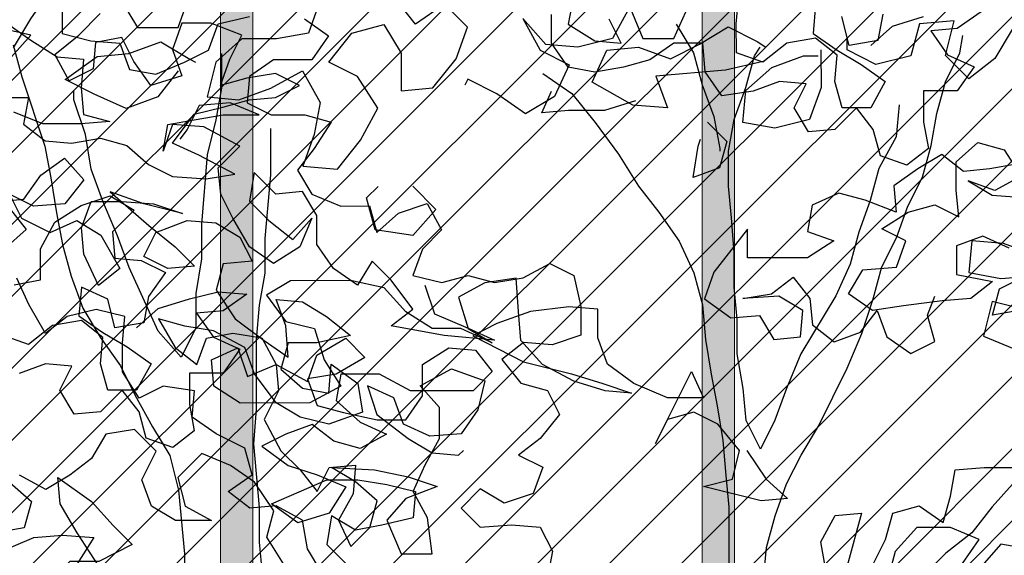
# Model space of a CAD drawing. Header units: centimetres. Extents: x 100159 to 737697, y -50084 to 234864.
# Tile 142 of 165: x 403985 to 404046, y -17565 to -17532. Entities that reach past the tile are written whole.
import ezdxf

# ---------------------------------------------------------------- set-up
doc = ezdxf.new("R2010")
doc.units = ezdxf.units.CM
doc.layers.get('0').update_dxf_attribs({"lineweight": 5})
for name, color, linetype, lineweight in [('DDL- MENUISERIES EXT', 8, 'Continuous', 5), ('DDL-HACHURES', 252, 'Continuous', 13), ('DDL-HACHURES POCHAGE GRIS', 251, 'Continuous', 5), ('DDL-TRAIT EPAIS', 7, 'Continuous', 5)]:
    doc.layers.add(name, color=color, linetype=linetype, lineweight=lineweight)
doc.layers.add('DDL- PAYSAGE', color=63, linetype='Continuous')

# ---------------------------------------------------------------- blocks, each defined once
blk = doc.blocks.new('fenetre facade est self')
at = {"layer": 'DDL- MENUISERIES EXT', "lineweight": 5, "true_color": 0x7aafdf}
h = blk.add_hatch(dxfattribs=at)
h.set_pattern_fill('ANSI31', color=143, angle=-1e-14)
h.paths.add_polyline_path([(-2052.073, 3), (-2188.079, 3), (-2188.079, -349), (-2052.073, -349)])
h.paths.add_polyline_path([(-1962.073, 3), (-2042.073, 3), (-2042.073, -349), (-1962.073, -349)])
h.paths.add_polyline_path([(-1772.073, 3.142), (-1952.073, 3.142), (-1952.073, -349), (-1772.073, -349)])
h.paths.add_polyline_path([(-1682.073, 3.116), (-1762.073, 3.116), (-1762.073, -349), (-1682.073, -349)])
h.paths.add_polyline_path([(-1557.454, 3.116), (-1672.073, 3.116), (-1672.073, -349), (-1557.454, -349)])
h.paths.add_polyline_path([(-1455.454, 3), (-1547.454, 3), (-1547.454, -349), (-1455.454, -349)])
h.paths.add_polyline_path([(-1122.044, 3), (-1355.594, 3), (-1355.594, -349), (-1122.044, -349)])
h.paths.add_polyline_path([(-948.044, 3.142), (-1112.044, 3.142), (-1112.044, -349), (-948.044, -349)])
h.paths.add_polyline_path([(-747.044, 3.142), (-938.044, 3.142), (-938.044, -349), (-747.044, -349)])
h.paths.add_polyline_path([(-557.044, 3.213), (-737.044, 3.213), (-737.044, -349), (-557.044, -349)])
h.paths.add_polyline_path([(-467.044, 3.142), (-547.044, 3.142), (-547.044, -349), (-467.044, -349)])
h.paths.add_polyline_path([(-277.044, 3.142), (-457.044, 3.142), (-457.044, -349), (-277.044, -349)])
h.paths.add_polyline_path([(-64.589, 3.142), (-267.044, 3.142), (-267.044, -349), (-64.589, -349)])
blk = doc.blocks.new('A$C640D435A')
for points in [[(558.12, 4702.61), (558.1, 4677.89), (533.38, 4671.74), (508.67, 4669.7), (500.41, 4647.06), (477.75, 4642.96), (453.05, 4653.28), (432.47, 4663.59), (424.25, 4686.25), (397.49, 4692.46)], [(350.12, 4690.44), (329.51, 4676.04), (343.91, 4655.44), (376.86, 4655.41), (397.44, 4640.97), (399.48, 4618.32), (378.87, 4608.04), (350.04, 4608.07), (327.38, 4601.91), (341.78, 4579.24), (356.18, 4560.7), (343.8, 4540.11), (319.08, 4529.84), (294.37, 4529.86), (288.17, 4507.21), (269.65, 4523.71), (244.95, 4531.97), (232.57, 4509.32), (249.03, 4492.83), (257.25, 4470.17), (232.53, 4464.02), (209.88, 4470.22), (187.22, 4464.06), (162.51, 4468.2), (139.87, 4480.58), (119.27, 4470.3), (113.07, 4443.53), (113.04, 4418.82), (137.75, 4410.56), (162.46, 4412.6), (180.98, 4398.17), (164.49, 4377.59), (141.83, 4371.43), (131.51, 4350.85), (147.97, 4330.24), (166.49, 4315.81), (145.89, 4305.53), (154.11, 4282.87), (178.81, 4274.61), (199.42, 4286.94), (215.88, 4270.45), (199.39, 4253.99), (172.62, 4256.08), (147.9, 4254.04), (137.59, 4233.46), (141.68, 4210.8)], [(335.27, 4214.74), (347.64, 4235.32), (351.78, 4260.03), (374.45, 4272.37), (397.1, 4270.29), (415.65, 4284.69), (395.07, 4299.12), (401.26, 4321.77), (425.99, 4334.1), (446.59, 4348.5), (444.56, 4371.15), (471.33, 4375.25), (491.92, 4364.93), (506.35, 4387.57), (506.37, 4412.28), (504.34, 4434.94), (529.05, 4441.09), (553.76, 4434.89), (572.28, 4420.46), (586.72, 4445.16), (597.04, 4467.8)], [(2931.56, 4667.75), (2913.04, 4684.24), (2886.28, 4692.5)], [(2836.86, 4696.67), (2857.44, 4682.23), (2880.09, 4680.15), (2865.65, 4659.57), (2842.99, 4649.3), (2857.39, 4628.69), (2886.22, 4628.66), (2886.2, 4601.89), (2882.06, 4579.24), (2900.58, 4564.81), (2923.24, 4573.03), (2929.44, 4595.67), (2943.87, 4614.19), (2962.39, 4595.64), (2985.04, 4593.56), (2997.41, 4614.15), (2987.13, 4634.75), (3009.79, 4636.79), (3032.43, 4628.53), (3059.2, 4624.39), (3073.64, 4644.97), (3075.72, 4669.68), (3100.43, 4669.65), (3121.01, 4655.22), (3143.66, 4649.02), (3168.37, 4644.88), (3191.02, 4648.98), (3205.46, 4669.56), (3205.48, 4694.27)], [(2921.29, 4694.53), (2925.39, 4671.87), (2950.1, 4667.73), (2956.3, 4692.44)], [(2978.96, 4702.71), (2981, 4678), (2960.39, 4663.6), (2939.78, 4651.27), (2919.18, 4636.87), (2931.51, 4614.21), (2956.22, 4614.18), (2962.42, 4636.83), (2960.39, 4659.49), (2978.93, 4673.88), (3003.64, 4669.74), (3024.22, 4653.25), (3046.88, 4661.47), (3046.9, 4686.18), (3044.87, 4710.89)], [(3137.53, 4698.45), (3127.21, 4673.75), (3100.43, 4673.77), (3090.16, 4696.43)], [(3186.96, 4708.7), (3191.06, 4686.05), (3168.39, 4671.65), (3145.74, 4669.61), (3156.05, 4690.2)], [(3681, 4622.88), (3654.22, 4622.91), (3658.32, 4600.25), (3639.77, 4585.85), (3617.12, 4583.81), (3592.41, 4587.96), (3569.75, 4581.8), (3551.2, 4565.34), (3530.6, 4555.06), (3501.77, 4553.03), (3477.06, 4557.17), (3507.96, 4573.62), (3530.63, 4583.89), (3512.11, 4608.62), (3487.41, 4614.82), (3464.76, 4621.02), (3442.11, 4623.1), (3421.53, 4633.42), (3442.13, 4643.7), (3466.84, 4639.55), (3489.48, 4633.36), (3481.27, 4656.02), (3470.99, 4676.62), (3497.77, 4686.89), (3522.48, 4686.87), (3530.7, 4664.21), (3522.44, 4641.56), (3549.21, 4633.3), (3563.64, 4653.88), (3573.96, 4674.47), (3596.61, 4670.33), (3598.64, 4647.67), (3619.23, 4637.36), (3631.6, 4660), (3611.03, 4676.49), (3592.51, 4695.04)], [(3672.82, 4686.73), (3652.21, 4672.33), (3629.54, 4657.94), (3606.89, 4655.9), (3608.93, 4631.19), (3606.85, 4608.54), (3584.19, 4602.38), (3608.9, 4600.3), (3641.85, 4600.27), (3666.57, 4610.54)], [(3668.67, 4657.9), (3652.21, 4676.45), (3678.99, 4682.61)], [(613.57, 4533.69), (590.92, 4535.77), (576.52, 4556.37), (555.94, 4570.81), (539.45, 4552.29), (555.91, 4531.68), (582.68, 4529.6), (603.28, 4539.88), (592.97, 4519.29), (568.24, 4506.96), (545.6, 4517.28), (524.99, 4504.94), (508.49, 4476.12), (527.01, 4461.69), (539.39, 4488.45), (541.47, 4511.1), (533.26, 4533.76), (506.49, 4533.79), (479.71, 4531.75), (454.99, 4523.54), (487.95, 4531.74), (516.79, 4542.01), (483.81, 4513.21), (461.14, 4494.7), (444.65, 4478.24), (467.31, 4476.16), (487.91, 4486.44), (477.63, 4507.04), (450.87, 4517.36), (426.15, 4515.33), (405.55, 4502.99), (395.23, 4482.4), (419.94, 4480.32), (426.1, 4457.66), (409.6, 4432.97), (384.87, 4414.45), (364.27, 4400.06), (366.35, 4426.83), (374.61, 4449.47), (351.95, 4447.43), (331.35, 4435.1), (310.74, 4418.64), (339.57, 4412.44), (364.28, 4412.41), (370.44, 4389.76), (351.89, 4373.3), (329.23, 4369.2), (327.19, 4393.91), (304.53, 4377.46), (300.38, 4352.75), (329.21, 4342.43), (353.92, 4348.58), (374.53, 4360.92), (393.09, 4385.62), (401.34, 4408.26), (428.13, 4422.65), (452.84, 4426.75), (475.5, 4432.91), (461.07, 4408.21), (442.52, 4393.81), (434.3, 4416.47), (411.65, 4420.61), (386.94, 4416.51), (374.56, 4393.87), (372.48, 4371.22), (384.81, 4346.5), (370.37, 4319.74), (353.88, 4303.28), (339.45, 4284.76), (329.17, 4305.36), (306.52, 4307.44), (308.56, 4282.73), (320.89, 4260.06), (310.58, 4237.42), (294.12, 4253.91), (287.96, 4276.57), (306.51, 4293.02), (327.11, 4305.36), (290.04, 4303.34), (261.21, 4297.18), (236.49, 4288.97), (263.25, 4278.65), (279.71, 4260.1), (267.32, 4231.28), (240.55, 4231.3), (244.7, 4262.19), (257.08, 4284.83), (246.8, 4307.49), (234.46, 4330.16), (234.49, 4356.93), (250.98, 4375.45), (224.22, 4389.89), (195.38, 4379.62), (201.54, 4354.9), (215.93, 4334.29), (242.7, 4332.21), (265.37, 4342.49), (273.62, 4365.13), (296.29, 4375.41), (288.03, 4350.7), (261.24, 4330.13), (240.63, 4317.8), (217.98, 4315.76), (213.86, 4319.88)], [(3133.34, 4620.2), (3160.1, 4611.94), (3190.99, 4611.91), (3213.64, 4609.83), (3205.42, 4628.37)], [(246.94, 4461.95), (238.68, 4437.24), (209.84, 4424.91), (187.18, 4414.64), (230.43, 4418.71), (275.74, 4426.91), (257.22, 4441.34), (275.78, 4466.04), (292.27, 4482.5), (304.6, 4461.89), (325.21, 4476.29), (339.64, 4496.87), (339.67, 4521.58), (352.04, 4542.16), (374.69, 4540.08), (393.24, 4558.6), (397.34, 4533.89), (380.85, 4517.43), (360.24, 4500.97), (343.78, 4519.52), (354.06, 4494.8), (376.7, 4480.36), (397.3, 4494.76), (411.74, 4519.46), (422.06, 4540.04), (424.14, 4562.69), (405.62, 4581.24), (436.53, 4597.69), (463.3, 4599.73), (471.52, 4577.06), (467.42, 4599.72), (444.77, 4603.86), (420.06, 4608), (389.17, 4608.03), (413.89, 4618.3), (440.66, 4616.22), (450.94, 4595.62), (457.11, 4587.37)], [(3071.54, 4601.72), (3055.05, 4585.26), (3061.2, 4562.6), (3083.85, 4554.34), (3079.76, 4581.12), (3077.7, 4587.3)], [(2804.55, 4440.21), (2827.2, 4436.07), (2821.05, 4458.73), (2796.34, 4471.11)], [(2812.84, 4493.75), (2835.5, 4504.02), (2858.15, 4495.77), (2858.12, 4471.05), (2827.23, 4464.9), (2845.75, 4450.47), (2870.46, 4448.39), (2903.41, 4444.24), (2930.17, 4440.1), (2950.78, 4454.49), (2938.44, 4475.1), (2909.61, 4477.18), (2901.4, 4499.84), (2922, 4510.12), (2899.36, 4524.56), (2876.71, 4530.76), (2856.11, 4520.48), (2858.19, 4543.13), (2858.21, 4567.84), (2839.69, 4584.33), (2817.04, 4578.18), (2802.6, 4555.54), (2825.24, 4543.16), (2847.9, 4551.38), (2827.3, 4539.04), (2800.52, 4537.01)], [(2806.73, 4565.83), (2829.38, 4561.69), (2852.03, 4559.61), (2870.58, 4574.01), (2891.16, 4561.63), (2911.74, 4547.2), (2909.66, 4524.55), (2936.44, 4534.82), (2959.1, 4540.98), (2981.74, 4530.66), (2985.84, 4508), (2963.18, 4499.79), (2985.82, 4485.35), (3037.3, 4485.3), (3037.32, 4510.02), (3066.12, 4472.92), (3074.34, 4450.26), (3051.67, 4433.81), (3026.96, 4435.89), (3014.59, 4415.31), (2991.93, 4417.39), (2989.9, 4440.04), (3010.5, 4452.38), (3041.39, 4450.29), (3016.68, 4454.43), (2998.16, 4468.87), (2983.73, 4450.34), (2981.65, 4427.69), (2963.1, 4413.29), (2940.45, 4421.55), (2926.06, 4440.1), (2917.8, 4417.46), (2897.19, 4403.06), (2876.61, 4413.37), (2882.81, 4436.02), (2876.64, 4452.5)], [(3561.37, 4425.29), (3542.85, 4441.79), (3516.09, 4450.05), (3491.38, 4456.25), (3466.67, 4454.21), (3487.25, 4439.78), (3509.9, 4437.7), (3495.46, 4417.12), (3472.8, 4406.84), (3487.2, 4386.23), (3516.03, 4386.21), (3516.01, 4359.44), (3511.87, 4336.79), (3530.39, 4322.36), (3553.05, 4330.57), (3559.25, 4353.22), (3573.68, 4371.74), (3592.2, 4353.19), (3614.85, 4351.11), (3627.22, 4371.69), (3616.94, 4392.29), (3639.6, 4394.33), (3662.24, 4386.07)], [(3670.61, 4528.16), (3656.18, 4509.64), (3674.7, 4493.15)], [(3666.43, 4462.27), (3643.78, 4466.41), (3643.81, 4493.18), (3631.47, 4515.84), (3608.83, 4530.28), (3584.13, 4538.54), (3563.52, 4526.2), (3582.04, 4507.65), (3579.96, 4485), (3557.31, 4482.96), (3536.7, 4472.68), (3551.1, 4452.08), (3555.2, 4429.42), (3579.91, 4425.28), (3586.11, 4449.98), (3608.77, 4460.26), (3610.81, 4435.55), (3590.2, 4421.15), (3569.59, 4408.81), (3548.99, 4394.42), (3561.32, 4371.75), (3586.03, 4371.73), (3592.23, 4394.38), (3590.2, 4417.03), (3608.74, 4431.43), (3633.45, 4427.29), (3654.03, 4410.79), (3676.69, 4419.01)], [(3037.95, 4319.87), (3021.45, 4295.17), (3002.9, 4278.71), (3025.55, 4276.63), (3074.99, 4288.94), (3050.28, 4295.14), (3044.13, 4319.86), (3062.68, 4342.5), (3083.29, 4352.78), (3105.93, 4346.58), (3116.21, 4325.97), (3085.38, 4387.78), (3075.06, 4365.14), (3105.95, 4365.11), (3134.79, 4377.44), (3157.46, 4393.89), (3165.72, 4416.54), (3165.74, 4441.25), (3190.46, 4443.29), (3223.4, 4439.14), (3252.22, 4428.82), (3272.81, 4418.5), (3229.54, 4395.89), (3188.34, 4385.63), (3161.56, 4377.42), (3136.84, 4369.2), (3159.5, 4371.24), (3186.28, 4379.45), (3213.06, 4393.84), (3231.62, 4414.42), (3233.7, 4439.13), (3235.78, 4467.96), (3262.55, 4463.82), (3285.19, 4451.44), (3276.93, 4424.68), (3256.33, 4412.34), (3283.11, 4424.67), (3307.82, 4424.65), (3330.49, 4439.04), (3349.04, 4459.62), (3377.88, 4465.77), (3429.36, 4465.72), (3449.94, 4453.35), (3433.45, 4430.71), (3408.73, 4424.56), (3400.47, 4397.79), (3386.03, 4375.15), (3412.79, 4360.71), (3472.51, 4360.66), (3495.18, 4375.05), (3497.26, 4397.7), (3474.62, 4408.02), (3466.36, 4383.32), (3441.65, 4393.63), (3414.87, 4379.24), (3406.65, 4401.9), (3381.95, 4416.34), (3365.46, 4399.88), (3390.16, 4385.44), (3414.87, 4381.3), (3406.61, 4358.66), (3383.95, 4352.5), (3355.12, 4346.35), (3330.4, 4346.37), (3316.01, 4366.98), (3316.03, 4393.75), (3293.39, 4408.19), (3270.74, 4406.15), (3256.3, 4387.63), (3272.76, 4371.14), (3326.31, 4371.09), (3353.09, 4385.48), (3386.04, 4385.45), (3390.14, 4362.79), (3369.53, 4344.28), (3346.87, 4334), (3369.51, 4321.62), (3392.17, 4327.78), (3410.71, 4342.18), (3433.36, 4333.92), (3453.94, 4323.61), (3431.28, 4307.15), (3406.56, 4298.94), (3381.83, 4288.66), (3396.23, 4266), (3422.99, 4257.73), (3445.66, 4274.19), (3398.32, 4294.82), (3371.54, 4294.85), (3346.83, 4290.75), (3322.11, 4284.6), (3324.15, 4261.94), (3350.91, 4255.74), (3373.56, 4251.6), (3394.17, 4263.94), (3398.26, 4239.22), (3379.71, 4220.71)], [(3435.32, 4222.71), (3449.75, 4245.35), (3443.6, 4268.01), (3460.09, 4292.71), (3480.7, 4307.11), (3505.42, 4317.38), (3526, 4296.77), (3519.8, 4272.06), (3497.13, 4259.73), (3528.02, 4259.7), (3548.63, 4272.03), (3556.89, 4294.68), (3544.55, 4319.4), (3563.1, 4337.92), (3587.81, 4333.78), (3600.15, 4313.17), (3618.67, 4298.74), (3639.25, 4286.37), (3661.92, 4298.7)], [(3670.15, 4292.52), (3651.6, 4276.06), (3657.76, 4253.4), (3682.47, 4249.26)], [(3678.33, 4232.79), (3649.51, 4245.17), (3624.8, 4247.25), (3598.03, 4245.22), (3612.42, 4222.55), (3639.18, 4212.23), (3616.54, 4222.55), (3593.89, 4220.51), (3612.45, 4249.32), (3626.89, 4274.02), (3628.97, 4296.67), (3600.12, 4276.11), (3581.56, 4255.53), (3565.07, 4239.07), (3593.89, 4224.63), (3618.6, 4224.61), (3637.12, 4206.05), (3620.62, 4179.3), (3597.96, 4169.02), (3573.24, 4166.98), (3546.48, 4175.25), (3534.13, 4181.44)], [(2970.28, 4218.77), (2974.42, 4241.42), (2962.08, 4264.09), (2939.43, 4266.17), (2951.75, 4220.85)], [(2929.1, 4222.93), (2918.82, 4243.53), (2912.66, 4266.19), (2890.01, 4272.39), (2869.41, 4257.99), (2863.25, 4280.65), (2859.15, 4303.31), (2834.44, 4305.39), (2809.73, 4305.41)], [(2797.31, 4235.41), (2819.96, 4239.5), (2836.42, 4220.95)], [(2852.9, 4223), (2838.5, 4243.61), (2863.22, 4253.88), (2892.05, 4253.85), (2910.57, 4233.24), (2916.73, 4210.58)], [(2144.17, 3881.79), (2131.79, 3861.21), (2102.96, 3861.24), (2092.69, 3890.08)], [(2002.07, 3879.86), (2010.29, 3857.2), (2032.93, 3853.06), (2057.65, 3853.04), (2076.17, 3836.55), (2082.32, 3811.83), (2059.67, 3809.79), (2037.02, 3818.05), (2014.38, 3830.43), (2002, 3807.79), (2006.1, 3785.13), (2014.32, 3762.47), (1989.6, 3760.43), (1973.15, 3781.04), (1960.81, 3803.71), (1975.25, 3826.35), (1995.85, 3836.62), (1979.4, 3857.23), (1956.75, 3863.43), (1944.37, 3842.85), (1944.35, 3816.08), (1921.7, 3818.16), (1905.24, 3838.77), (1897.02, 3861.43), (1913.51, 3877.89), (1934.1, 3863.45), (1948.53, 3881.97)], [(1781.71, 3875.95), (1794.05, 3853.28), (1818.76, 3847.08), (1841.41, 3849.12), (1857.9, 3867.64), (1845.53, 3845), (1824.92, 3834.72), (1835.2, 3812.06), (1855.78, 3799.68), (1876.39, 3814.08), (1896.99, 3824.36), (1899.05, 3820.24)], [(2193.6, 3887.93), (2207.99, 3867.32), (2220.33, 3846.72)], [(1460.45, 3876.24), (1481.04, 3865.93), (1476.9, 3843.28), (1454.24, 3837.12), (1435.69, 3822.72), (1445.97, 3802.12), (1470.68, 3802.1), (1493.34, 3806.19), (1503.66, 3828.84), (1489.26, 3847.38), (1509.86, 3859.72), (1522.2, 3839.12), (1540.72, 3824.68), (1557.21, 3841.14), (1551.06, 3865.86), (1575.77, 3863.78), (1581.92, 3841.12), (1606.63, 3834.92), (1627.23, 3845.2), (1627.24, 3853.44)], [(2220.33, 3848.77), (2214.13, 3826.13), (2197.61, 3776.72), (2193.47, 3754.07), (2189.33, 3729.36), (2185.19, 3706.71), (2178.99, 3684.06), (2170.74, 3661.42), (2158.36, 3640.84), (2143.93, 3620.26), (2133.61, 3599.67), (2121.23, 3577.03), (2108.86, 3556.45), (2102.66, 3531.74), (2098.5, 3486.44), (2098.38, 3356.7)], [(1686.95, 3836.91), (1713.71, 3830.7), (1763.13, 3826.54), (1754.88, 3803.89), (1779.59, 3805.93), (1808.44, 3822.38), (1798.16, 3845.04), (1775.51, 3847.12), (1752.85, 3838.91), (1732.26, 3849.22), (1711.68, 3861.6), (1691.08, 3851.32), (1684.9, 3847.21)], [(1748.75, 3863.62), (1736.38, 3843.04), (1730.18, 3820.39), (1721.92, 3797.75), (1717.78, 3775.1), (1717.78, 3773.04)], [(1507.51, 3538.46), (1523.97, 3519.91), (1538.37, 3501.37), (1556.89, 3486.93), (1573.35, 3470.44)], [(1686.61, 3468.28), (1684.57, 3490.94), (1678.41, 3513.6), (1670.2, 3536.26), (1659.92, 3556.86), (1647.58, 3577.46), (1627.03, 3618.67), (1616.75, 3643.39), (1608.54, 3668.11), (1602.38, 3690.77), (1592.1, 3711.37), (1583.89, 3734.03), (1573.61, 3754.64), (1567.45, 3777.29), (1563.35, 3799.95), (1557.19, 3822.61), (1546.92, 3843.21), (1544.87, 3855.57)], [(1590.13, 3806.1), (1592.17, 3783.45), (1604.5, 3760.79), (1610.66, 3738.13), (1618.88, 3715.47), (1625.03, 3692.81), (1635.31, 3670.15), (1659.99, 3628.94), (1670.26, 3604.21), (1678.48, 3581.55), (1688.75, 3560.95), (1699.07, 3581.54), (1701.15, 3604.19), (1705.29, 3628.89), (1705.31, 3653.61), (1707.39, 3676.26), (1707.42, 3700.97), (1709.5, 3725.68), (1711.58, 3748.33), (1711.6, 3773.04), (1707.5, 3795.7), (1699.29, 3818.36), (1693.13, 3841.02), (1689.02, 3847.2)], [(1645.77, 3845.18), (1645.74, 3818.41), (1653.96, 3795.75), (1678.67, 3789.55), (1701.32, 3793.65), (1699.28, 3816.3), (1680.77, 3832.79), (1658.12, 3841.05), (1647.82, 3841.06)], [(2102.93, 3830.35), (2117.33, 3811.8), (2139.98, 3803.54), (2162.64, 3813.82), (2183.24, 3824.1), (2160.6, 3840.59), (2137.95, 3842.67), (2115.31, 3850.93), (2094.7, 3838.59), (2090.58, 3836.54)], [(2072.05, 3842.73), (2072.03, 3818.02), (2076.13, 3795.36), (2082.28, 3770.65), (2086.36, 3721.22), (2086.33, 3696.5), (2090.43, 3671.79), (2090.41, 3647.08), (2100.69, 3626.47), (2117.18, 3644.99), (2137.81, 3690.28), (2146.07, 3712.92), (2156.39, 3737.63), (2164.65, 3760.27), (2168.79, 3784.98), (2177.05, 3809.69), (2177.06, 3815.86)], [(1843.45, 3828.53), (1822.84, 3814.13), (1806.35, 3793.55), (1789.86, 3770.91), (1775.42, 3748.27), (1760.99, 3729.75), (1746.55, 3709.17), (1736.23, 3686.53), (1730.04, 3663.88), (1727.95, 3639.17), (1723.81, 3614.46), (1719.67, 3591.81), (1715.53, 3567.1), (1713.45, 3542.39), (1711.37, 3519.74), (1711.3, 3441.49)], [(2042.88, 3472.07), (2044.96, 3494.73), (2044.99, 3519.44), (2049.15, 3564.74), (2047.11, 3589.45), (2047.15, 3638.88), (2045.12, 3663.59), (2041.02, 3686.25), (2041.04, 3710.96), (2036.96, 3756.27), (2037, 3789.22)], [(1493.24, 3699.11), (1515.9, 3707.32), (1538.56, 3709.36), (1540.6, 3686.71), (1517.94, 3682.61), (1491.17, 3684.69)], [(1499.38, 3659.97), (1524.1, 3666.13), (1530.26, 3641.41), (1505.54, 3631.14)], [(1936.05, 3748.13), (1919.56, 3731.67), (1936.02, 3713.12), (1962.79, 3717.21), (1968.99, 3739.86), (1960.76, 3748.1)]]:
    blk.add_lwpolyline(points)
blk = doc.blocks.new('veget facade ouest self')
at = {"layer": 'DDL- PAYSAGE', "rotation": 270}
for p, xscale, yscale, zscale in [((-10.696, -387.727), -0.07261483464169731, 0.07261483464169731, 0.07261483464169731), ((-8.842, -538.625), -0.08759222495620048, 0.08759222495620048, 0.08759222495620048), ((-10.696, -610.447), -0.07261483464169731, 0.07261483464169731, 0.07261483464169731)]:
    blk.add_blockref('A$C640D435A', p, dxfattribs=dict(at, xscale=xscale, yscale=yscale, zscale=zscale))
blk = doc.blocks.new('*U184')
h = blk.add_hatch(color=256)
h.dxf.hatch_style = 1
h.paths.add_polyline_path([(-180.929, 0.997), (-180.929, -1.003), (180.929, -0.997), (180.929, 1.003)])
at = {"layer": 'DDL-TRAIT EPAIS'}
blk.add_lwpolyline([(-180.929, 0.997), (-180.929, -1.003), (180.929, -0.997), (180.929, 1.003)], close=True, dxfattribs=at)
blk = doc.blocks.new('*U185')
at = {"color": 0, "linetype": 'ByBlock', "lineweight": -2, "transparency": 16777216}
for p in [(0, -360), (0, -390)]:
    blk.add_blockref('*U184', p, dxfattribs=at)

msp = doc.modelspace()

# ---------------------------------------------------------------- hatches: boundary and pattern name
at = {"layer": 'DDL-HACHURES'}
h = msp.add_hatch(dxfattribs=at)
h.set_pattern_fill('ANSI31', color=256, scale=5, angle=180)
h.set_pattern_definition([(315, (487101.846, -21236.112), (11.2253202, 11.2253202), [])])
edge = h.paths.add_edge_path()
edge.add_line((428241.223, -20411.342), (430732.326, -20411.377))
edge.add_line((430732.326, -20411.377), (430732.469, -20542.781))
edge.add_line((430732.469, -20542.781), (430771.842, -20569.512))
edge.add_line((430771.842, -20569.512), (430771.842, -20447.377))
edge.add_line((430771.842, -20447.377), (431572.594, -20447.377))
edge.add_line((431572.594, -20447.377), (431572.594, -20557.358))
edge.add_line((431572.594, -20557.358), (431592.594, -20570.936))
edge.add_line((431592.594, -20570.936), (431592.594, -20447.377))
edge.add_line((431592.594, -20447.377), (431852.489, -20447.377))
edge.add_line((431852.489, -20447.377), (431852.489, -20557.286))
edge.add_line((431852.489, -20557.286), (431872.594, -20570.512))
edge.add_line((431872.594, -20570.512), (431872.594, -20447.377))
edge.add_line((431872.594, -20447.377), (432672.944, -20447.377))
edge.add_line((432672.944, -20447.377), (432672.944, -20556.215))
edge.add_line((432672.944, -20556.215), (432712.53, -20583.09))
edge.add_line((432712.53, -20583.09), (432712.53, -20413.377))
edge.add_line((432712.53, -20413.377), (432730.53, -20413.377))
edge.add_line((432730.53, -20413.377), (432730.53, -20431.377))
edge.add_line((432730.53, -20431.377), (432952.464, -20432.308))
edge.add_line((432952.464, -20432.308), (432952.464, -20471.377))
edge.add_line((432952.464, -20471.377), (432972.464, -20471.377))
edge.add_line((432972.464, -20471.377), (432972.464, -20431.377))
edge.add_line((432972.464, -20431.377), (433251.467, -20430.076))
edge.add_line((433251.467, -20430.076), (433251.467, -20605.165))
edge.add_line((433251.467, -20605.165), (433271.467, -20596.83))
edge.add_line((433271.467, -20596.83), (433271.467, -20431.377))
edge.add_line((433271.467, -20431.377), (433772.53, -20431.377))
edge.add_line((433772.53, -20431.377), (433772.53, -20596.83))
edge.add_line((433772.53, -20596.83), (433792.53, -20603.864))
edge.add_line((433792.53, -20603.864), (433792.53, -20431.377))
edge.add_line((433792.53, -20431.377), (433812.532, -20431.377))
edge.add_line((433812.532, -20431.377), (433812.532, -20471.377))
edge.add_line((433812.532, -20471.377), (433832.532, -20471.377))
edge.add_line((433832.532, -20471.377), (433832.532, -20411.377))
edge.add_line((433832.532, -20411.377), (434044.531, -20411.377))
edge.add_line((434044.531, -20411.377), (434044.531, -20426.377))
edge.add_line((434044.531, -20426.377), (435404.807, -20480.764))
edge.add_line((435404.807, -20480.764), (435404.807, -20469.769))
edge.add_line((435404.807, -20469.769), (435547.248, -20477.825))
edge.add_line((435547.248, -20477.825), (435546.926, -20489.675))
edge.add_line((435546.926, -20489.675), (437193.368, -20551.115))
edge.add_line((437193.368, -20551.115), (437732.1, -20616.411))
edge.add_line((437732.1, -20616.411), (437732.1, -20631.411))
edge.add_line((437732.1, -20631.411), (438339.416, -20630.913))
edge.add_line((438339.416, -20630.913), (438339.416, -20615.913))
edge.add_line((438339.416, -20615.913), (438805.023, -20610.193))
edge.add_line((438805.023, -20610.193), (438811.747, -21068.427))
edge.add_line((438811.747, -21068.427), (421995.953, -21014.17))
edge.add_line((421995.953, -21014.17), (423667.654, -20634.342))
edge.add_arc((423727.96, -20641.842), 60.77, 172.91073, 187.08927)
edge.add_arc((424337.298, -76079283.802), 76058634.463, 89.99949554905, 90.00050445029, ccw=False)
edge.add_line((425006.944, -20649.342), (425006.944, -20612.039))
edge.add_line((425006.944, -20612.039), (425953.543, -20512.039))
edge.add_line((425953.543, -20512.039), (428241.223, -20411.342))

# ---------------------------------------------------------------- block references
at = {"rotation": 90}
msp.add_blockref('*U185', (403638.256, -17680.658), dxfattribs=at)
at = {"layer": 'DDL-HACHURES', "color": 254}
msp.add_blockref('fenetre facade est self', (405871.251, -17507.729), dxfattribs=at)
at = {"layer": 'DDL-HACHURES POCHAGE GRIS', "rotation": 90}
msp.add_blockref('veget facade ouest self', (403640.179, -17861.587), dxfattribs=at)

doc.saveas('drawing.dxf')
